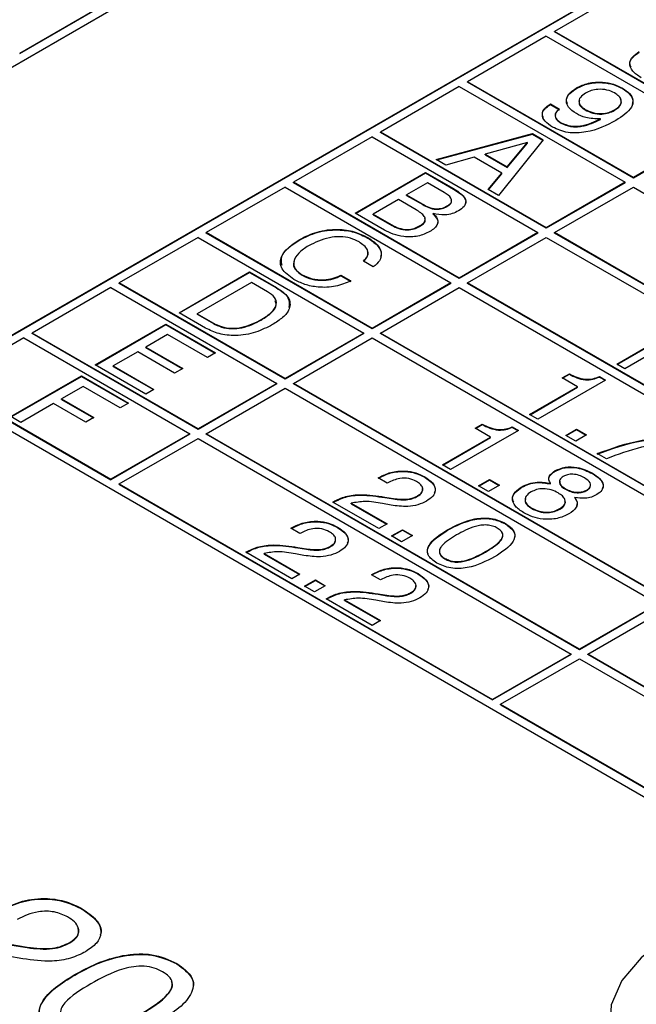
# Model space of a CAD drawing. Header units: millimetres. Extents: x 28 to 178, y 29 to 265.
# Tile 64 of 92: x 94 to 104, y 200 to 217. Entities that reach past the tile are written whole.
import ezdxf

# ---------------------------------------------------------------- set-up
doc = ezdxf.new("R2010")
doc.units = ezdxf.units.MM

msp = doc.modelspace()

# ---------------------------------------------------------------- linework, layer by layer
at = {"color": 7, "linetype": 'Continuous', "lineweight": 30}
for p, q in [((118.195, 225.729), (92.688, 211.004)), ((118.195, 225.72), (92.692, 210.998)), ((104.406, 217.605), (103.063, 216.83)), ((89.486, 213.727), (95.992, 217.483)), ((93.941, 216.462), (95.709, 217.483)), ((93.941, 216.454), (95.709, 217.475)), ((102.921, 216.748), (101.578, 215.972)), ((102.921, 216.748), (105.75, 215.115)), ((105.891, 215.197), (103.063, 216.83)), ((103.063, 216.821), (103.063, 216.83)), ((105.891, 215.189), (103.063, 216.821)), ((101.436, 215.891), (100.093, 215.115)), ((101.436, 215.891), (104.265, 214.258)), ((104.406, 214.34), (101.578, 215.972)), ((101.578, 215.964), (101.578, 215.972)), ((104.406, 214.331), (101.578, 215.964)), ((103.437, 215.859), (103.437, 215.867)), ((104.22, 215.855), (104.22, 215.863)), ((102.993, 215.593), (103.147, 215.504)), ((102.993, 215.585), (102.993, 215.593)), ((102.993, 215.585), (103.147, 215.496)), ((103.585, 215.492), (103.585, 215.5)), ((104.085, 215.485), (104.085, 215.493)), ((103.176, 215.266), (103.176, 215.274)), ((103.847, 215.33), (103.847, 215.338)), ((99.951, 215.034), (98.608, 214.258)), ((99.951, 215.034), (102.78, 213.401)), ((102.921, 213.482), (100.093, 215.115)), ((100.093, 215.107), (100.093, 215.115)), ((102.921, 213.474), (100.093, 215.107)), ((101.046, 214.647), (102.687, 215.087)), ((101.056, 214.641), (102.687, 215.079)), ((102.687, 215.087), (102.866, 214.984)), ((102.687, 215.079), (102.687, 215.087)), ((102.687, 215.079), (102.862, 214.978)), ((105.75, 215.115), (104.406, 214.34)), ((105.75, 215.107), (104.406, 214.331)), ((102.603, 214.935), (101.88, 214.735)), ((102.866, 214.984), (102.109, 214.033)), ((102.252, 214.52), (102.603, 214.935)), ((102.252, 214.511), (102.603, 214.927)), ((102.603, 214.927), (102.603, 214.935)), ((101.691, 214.684), (101.209, 214.552)), ((102.162, 214.412), (101.691, 214.684)), ((101.88, 214.735), (102.252, 214.52)), ((101.88, 214.726), (101.88, 214.735)), ((101.88, 214.726), (102.252, 214.511)), ((101.209, 214.552), (101.046, 214.647)), ((102.252, 214.511), (102.252, 214.52)), ((99.661, 213.731), (100.863, 214.425)), ((99.668, 213.727), (100.863, 214.417)), ((100.863, 214.425), (101.34, 214.15)), ((100.863, 214.417), (100.863, 214.425)), ((100.863, 214.417), (101.34, 214.142)), ((101.933, 214.134), (102.162, 214.412)), ((101.938, 214.132), (102.162, 214.404)), ((102.162, 214.404), (102.162, 214.412)), ((98.608, 214.25), (98.608, 214.258)), ((101.436, 212.625), (98.608, 214.258)), ((101.436, 212.617), (98.608, 214.25)), ((100.894, 214.248), (100.54, 214.043)), ((101.181, 214.082), (100.894, 214.248)), ((104.265, 214.258), (102.921, 213.482)), ((104.265, 214.25), (102.921, 213.474)), ((104.265, 214.25), (104.265, 214.258)), ((104.406, 214.34), (104.406, 214.331)), ((98.467, 214.176), (97.123, 213.401)), ((98.467, 214.176), (101.295, 212.544)), ((100.54, 214.043), (100.814, 213.885)), ((100.54, 214.035), (100.54, 214.043)), ((100.54, 214.035), (100.814, 213.877)), ((101.34, 214.142), (101.34, 214.15)), ((102.109, 214.033), (101.933, 214.134)), ((103.063, 213.401), (104.406, 214.176)), ((104.406, 214.176), (110.77, 210.502)), ((100.401, 213.963), (99.97, 213.714)), ((100.7, 213.79), (100.401, 213.963)), ((100.814, 213.877), (100.814, 213.885)), ((101.23, 213.846), (101.23, 213.854)), ((100.162, 213.443), (99.661, 213.731)), ((99.97, 213.714), (100.286, 213.531)), ((99.97, 213.706), (99.97, 213.714)), ((99.97, 213.706), (100.286, 213.523)), ((100.99, 213.717), (100.99, 213.726)), ((100.286, 213.523), (100.286, 213.531)), ((100.762, 213.505), (100.762, 213.513)), ((99.951, 211.768), (97.123, 213.401)), ((97.123, 213.393), (97.123, 213.401)), ((99.951, 211.76), (97.123, 213.393)), ((102.78, 213.401), (101.436, 212.625)), ((102.78, 213.393), (101.436, 212.617)), ((102.78, 213.393), (102.78, 213.401)), ((102.921, 213.482), (102.921, 213.474)), ((109.427, 209.727), (103.063, 213.401)), ((103.063, 213.393), (103.063, 213.401)), ((109.427, 209.719), (103.063, 213.393)), ((96.982, 213.319), (95.638, 212.544)), ((96.982, 213.319), (99.81, 211.686)), ((98.719, 213.277), (98.719, 213.285)), ((99.877, 213.308), (99.877, 213.316)), ((100.03, 213.19), (100.042, 213.183)), ((101.578, 212.544), (102.921, 213.319)), ((102.921, 213.319), (109.285, 209.645)), ((99.972, 212.816), (99.802, 212.914)), ((96.661, 212.035), (97.863, 212.729)), ((96.668, 212.031), (97.863, 212.721)), ((97.863, 212.729), (98.321, 212.464)), ((97.863, 212.721), (97.863, 212.729)), ((97.863, 212.721), (98.321, 212.456)), ((98.758, 212.672), (98.758, 212.681)), ((99.417, 212.674), (99.587, 212.576)), ((99.417, 212.666), (99.417, 212.674)), ((95.638, 212.535), (95.638, 212.544)), ((98.467, 210.911), (95.638, 212.544)), ((98.467, 210.903), (95.638, 212.535)), ((97.894, 212.551), (96.969, 212.017)), ((98.168, 212.392), (97.894, 212.551)), ((99.417, 212.666), (99.587, 212.568)), ((101.295, 212.544), (99.951, 211.768)), ((101.295, 212.535), (99.951, 211.76)), ((101.295, 212.535), (101.295, 212.544)), ((101.436, 212.625), (101.436, 212.617)), ((107.942, 208.87), (101.578, 212.544)), ((101.578, 212.535), (101.578, 212.544)), ((107.942, 208.862), (101.578, 212.535)), ((95.497, 212.462), (94.153, 211.686)), ((95.497, 212.462), (98.325, 210.829)), ((98.321, 212.456), (98.321, 212.464)), ((100.093, 211.686), (101.436, 212.462)), ((101.436, 212.462), (107.8, 208.788)), ((97.112, 211.774), (96.661, 212.035)), ((96.969, 212.017), (97.244, 211.858)), ((96.969, 212.009), (96.969, 212.017)), ((96.969, 212.009), (97.244, 211.85)), ((95.23, 211.146), (96.432, 211.84)), ((95.237, 211.142), (96.432, 211.832)), ((96.432, 211.84), (97.281, 211.35)), ((96.432, 211.832), (96.432, 211.84)), ((96.432, 211.832), (97.274, 211.346)), ((97.244, 211.85), (97.244, 211.858)), ((98.068, 211.914), (98.068, 211.922)), ((96.982, 210.053), (94.153, 211.686)), ((94.153, 211.678), (94.153, 211.686)), ((96.982, 210.045), (94.153, 211.678)), ((96.463, 211.662), (96.093, 211.449)), ((97.143, 211.27), (96.463, 211.662)), ((99.81, 211.686), (98.467, 210.911)), ((99.81, 211.678), (98.467, 210.903)), ((99.81, 211.678), (99.81, 211.686)), ((99.951, 211.768), (99.951, 211.76)), ((100.093, 211.678), (100.093, 211.686)), ((106.457, 208.012), (100.093, 211.686)), ((106.457, 208.004), (100.093, 211.678)), ((105.416, 211.744), (104.26, 211.077)), ((94.012, 211.605), (92.753, 210.878)), ((94.012, 211.605), (96.84, 209.972)), ((98.608, 210.829), (99.951, 211.605)), ((99.951, 211.605), (106.315, 207.931)), ((104.122, 211.157), (104.938, 211.628)), ((104.129, 211.153), (104.938, 211.62)), ((95.954, 211.369), (95.538, 211.129)), ((96.582, 211.006), (95.954, 211.369)), ((96.093, 211.449), (96.721, 211.086)), ((96.093, 211.441), (96.093, 211.449)), ((96.093, 211.441), (96.714, 211.082)), ((97.281, 211.35), (97.143, 211.27)), ((96.093, 210.648), (95.23, 211.146)), ((95.538, 211.129), (96.231, 210.728)), ((95.538, 211.12), (95.538, 211.129)), ((95.538, 211.12), (96.224, 210.724)), ((96.721, 211.086), (96.582, 211.006)), ((103.191, 210.922), (103.315, 210.993)), ((103.315, 210.985), (103.315, 210.993)), ((104.26, 211.077), (104.122, 211.157)), ((93.791, 210.263), (94.993, 210.956)), ((93.798, 210.258), (94.993, 210.948)), ((94.993, 210.956), (95.794, 210.494)), ((94.993, 210.948), (94.993, 210.956)), ((94.993, 210.948), (95.787, 210.49)), ((98.325, 210.829), (96.982, 210.053)), ((98.325, 210.821), (98.325, 210.829)), ((98.467, 210.911), (98.467, 210.903)), ((98.608, 210.821), (98.608, 210.829)), ((104.972, 207.155), (98.608, 210.829)), ((103.931, 210.887), (102.775, 210.219)), ((103.453, 210.771), (103.191, 210.922)), ((103.199, 210.918), (103.315, 210.985)), ((103.827, 210.947), (103.931, 210.887)), ((103.827, 210.938), (103.827, 210.947)), ((103.827, 210.938), (103.924, 210.883)), ((92.803, 210.751), (95.497, 209.196)), ((92.806, 210.741), (95.497, 209.188)), ((95.024, 210.779), (94.654, 210.565)), ((95.656, 210.414), (95.024, 210.779)), ((96.231, 210.728), (96.093, 210.648)), ((98.325, 210.821), (96.982, 210.045)), ((97.123, 209.972), (98.467, 210.747)), ((98.467, 210.747), (104.83, 207.074)), ((104.972, 207.147), (98.608, 210.821)), ((102.637, 210.299), (103.453, 210.771)), ((102.644, 210.295), (103.453, 210.763)), ((103.453, 210.763), (103.453, 210.771)), ((92.85, 210.561), (107.542, 202.079)), ((94.654, 210.565), (95.206, 210.247)), ((94.654, 210.557), (94.654, 210.565)), ((94.654, 210.557), (95.199, 210.242)), ((95.794, 210.494), (95.656, 210.414)), ((94.515, 210.485), (93.961, 210.165)), ((95.067, 210.166), (94.515, 210.485)), ((93.961, 210.165), (93.791, 210.263)), ((95.206, 210.247), (95.067, 210.166)), ((102.775, 210.219), (102.637, 210.299)), ((96.982, 210.053), (96.982, 210.045)), ((102.446, 210.029), (101.29, 209.362)), ((101.707, 210.065), (101.83, 210.136)), ((101.969, 209.914), (101.707, 210.065)), ((101.714, 210.061), (101.83, 210.128)), ((101.83, 210.128), (101.83, 210.136)), ((102.342, 210.089), (102.446, 210.029)), ((102.342, 210.081), (102.342, 210.089)), ((102.342, 210.081), (102.439, 210.025)), ((103.253, 209.944), (103.438, 210.05)), ((103.26, 209.939), (103.438, 210.042)), ((103.438, 210.05), (103.608, 209.952)), ((103.438, 210.042), (103.438, 210.05)), ((103.438, 210.042), (103.6, 209.948)), ((96.84, 209.972), (95.497, 209.196)), ((96.84, 209.964), (95.497, 209.188)), ((95.638, 209.115), (96.982, 209.89)), ((96.84, 209.964), (96.84, 209.972)), ((96.982, 209.89), (103.346, 206.216)), ((97.123, 209.964), (97.123, 209.972)), ((103.487, 206.298), (97.123, 209.972)), ((103.487, 206.29), (97.123, 209.964)), ((101.152, 209.442), (101.969, 209.914)), ((101.159, 209.438), (101.969, 209.906)), ((101.969, 209.906), (101.969, 209.914)), ((103.423, 209.846), (103.253, 209.944)), ((103.608, 209.952), (103.423, 209.846)), ((103.947, 209.543), (103.792, 209.632)), ((101.29, 209.362), (101.152, 209.442)), ((103.075, 209.334), (103.075, 209.342)), ((95.497, 209.188), (95.497, 209.196)), ((100.052, 209.217), (100.072, 209.228)), ((100.206, 209.128), (100.052, 209.217)), ((100.059, 209.213), (100.072, 209.22)), ((100.072, 209.22), (100.072, 209.228)), ((100.848, 209.229), (100.848, 209.237)), ((101.768, 209.086), (101.953, 209.193)), ((101.775, 209.082), (101.953, 209.185)), ((101.953, 209.193), (102.123, 209.095)), ((101.953, 209.185), (101.953, 209.193)), ((101.953, 209.185), (102.116, 209.091)), ((103.709, 209.292), (103.709, 209.301)), ((95.638, 209.106), (95.638, 209.115)), ((95.638, 209.115), (102.002, 205.441)), ((95.638, 209.106), (102.002, 205.433)), ((100.22, 209.135), (100.206, 209.128)), ((101.938, 208.988), (101.768, 209.086)), ((102.123, 209.095), (101.938, 208.988)), ((102.506, 209.059), (102.506, 209.068)), ((102.996, 209.116), (102.996, 209.124)), ((103.248, 209.025), (103.248, 209.033)), ((103.612, 209.004), (103.612, 209.012)), ((99.282, 208.807), (99.291, 208.813)), ((100.067, 208.354), (99.282, 208.807)), ((99.291, 208.805), (99.291, 208.813)), ((100.167, 208.891), (100.316, 208.867)), ((100.167, 208.883), (100.167, 208.891)), ((100.167, 208.883), (100.316, 208.859)), ((100.316, 208.859), (100.316, 208.867)), ((100.728, 208.905), (100.728, 208.913)), ((103.407, 208.878), (103.407, 208.886)), ((99.289, 208.803), (99.291, 208.805)), ((99.595, 208.787), (100.206, 208.434)), ((99.595, 208.779), (99.595, 208.787)), ((99.595, 208.779), (100.199, 208.43)), ((100.274, 208.754), (100.128, 208.781)), ((102.676, 208.696), (102.676, 208.704)), ((103.155, 208.687), (103.155, 208.695)), ((98.567, 208.359), (98.587, 208.371)), ((98.721, 208.27), (98.567, 208.359)), ((98.574, 208.355), (98.587, 208.363)), ((98.587, 208.363), (98.587, 208.371)), ((99.363, 208.372), (99.363, 208.38)), ((100.206, 208.434), (100.067, 208.354)), ((100.283, 208.229), (100.468, 208.336)), ((100.29, 208.225), (100.468, 208.328)), ((100.468, 208.336), (100.638, 208.238)), ((100.468, 208.328), (100.468, 208.336)), ((100.468, 208.328), (100.631, 208.234)), ((101.238, 208.327), (101.238, 208.335)), ((102.224, 208.435), (102.224, 208.443)), ((98.735, 208.278), (98.721, 208.27)), ((100.453, 208.131), (100.283, 208.229)), ((100.638, 208.238), (100.453, 208.131)), ((98.682, 208.034), (98.832, 208.01)), ((98.682, 208.026), (98.682, 208.034)), ((98.682, 208.026), (98.832, 208.002)), ((98.832, 208.002), (98.832, 208.01)), ((99.243, 208.047), (99.243, 208.056)), ((97.797, 207.95), (97.806, 207.956)), ((98.583, 207.496), (97.797, 207.95)), ((97.804, 207.946), (97.806, 207.947)), ((97.806, 207.947), (97.806, 207.956)), ((98.11, 207.93), (98.721, 207.577)), ((98.11, 207.921), (98.11, 207.93)), ((98.11, 207.921), (98.714, 207.572)), ((98.789, 207.897), (98.643, 207.924)), ((101.193, 207.838), (101.193, 207.847)), ((101.885, 207.953), (101.885, 207.962)), ((98.721, 207.577), (98.583, 207.496)), ((98.798, 207.372), (98.983, 207.479)), ((98.805, 207.368), (98.983, 207.47)), ((98.983, 207.479), (99.153, 207.381)), ((98.983, 207.47), (98.983, 207.479)), ((98.983, 207.47), (99.146, 207.377)), ((99.939, 207.568), (99.959, 207.579)), ((100.093, 207.479), (99.939, 207.568)), ((99.946, 207.564), (99.959, 207.571)), ((99.959, 207.571), (99.959, 207.579)), ((100.106, 207.486), (100.093, 207.479)), ((100.735, 207.58), (100.735, 207.588)), ((98.968, 207.274), (98.798, 207.372)), ((99.153, 207.381), (98.968, 207.274)), ((99.168, 207.158), (99.178, 207.164)), ((99.954, 206.705), (99.168, 207.158)), ((99.175, 207.154), (99.178, 207.156)), ((99.178, 207.156), (99.178, 207.164)), ((99.481, 207.138), (100.093, 206.785)), ((99.481, 207.13), (99.481, 207.138)), ((99.481, 207.13), (100.086, 206.781)), ((100.161, 207.105), (100.015, 207.132)), ((100.053, 207.242), (100.203, 207.218)), ((100.053, 207.234), (100.053, 207.242)), ((100.053, 207.234), (100.203, 207.21)), ((100.203, 207.21), (100.203, 207.218)), ((100.614, 207.256), (100.614, 207.264)), ((104.83, 207.074), (103.487, 206.298)), ((104.83, 207.065), (103.487, 206.29)), ((103.628, 206.216), (104.972, 206.992)), ((100.093, 206.785), (99.954, 206.705)), ((103.487, 206.298), (103.487, 206.29)), ((103.346, 206.216), (102.002, 205.441)), ((103.346, 206.208), (102.002, 205.433)), ((102.143, 205.359), (103.487, 206.135)), ((103.346, 206.208), (103.346, 206.216)), ((103.487, 206.135), (109.851, 202.461)), ((103.628, 206.208), (103.628, 206.216)), ((109.992, 202.543), (103.628, 206.216)), ((109.992, 202.534), (103.628, 206.208)), ((102.002, 205.433), (102.002, 205.441)), ((102.143, 205.359), (107.854, 202.062)), ((102.143, 205.351), (102.143, 205.359)), ((102.143, 205.351), (107.838, 202.064)), ((95.009, 201.865), (95.009, 201.873)), ((93.806, 201.262), (94.07, 201.219)), ((94.796, 201.292), (94.796, 201.3)), ((93.806, 201.254), (94.07, 201.211)), ((94.07, 201.211), (94.07, 201.219)), ((93.995, 201.02), (93.739, 201.067)), ((96.62, 200.934), (96.62, 200.942)), ((94.88, 200.743), (94.88, 200.751))]:
    msp.add_line(p, q, dxfattribs=at)
at = {"color": 7, "linetype": 'Continuous', "lineweight": 30, "flags": 128}
msp.add_lwpolyline([(104.75, 201.207), (104.54, 201.037), (104.208, 200.652), (104.028, 200.234), (104.008, 199.803), (104.149, 199.38), (104.444, 198.985), (104.879, 198.635), (105.434, 198.347), (106.083, 198.135), (106.797, 198.009), (107.54, 197.974), (108.279, 198.032), (108.98, 198.181), (109.608, 198.413), (110.136, 198.717), (110.538, 199.08), (110.795, 199.484), (110.896, 199.911), (110.835, 200.34), (110.616, 200.752), (110.249, 201.127), (110.144, 201.207)], dxfattribs=at)
at = {"color": 7, "linetype": 'Continuous', "lineweight": 30}
for points, knots in [([(104.367, 216.226), (104.358, 216.245), (104.332, 216.299), (104.385, 216.393), (104.467, 216.449), (104.507, 216.476)], [0, 0, 0, 0, 0.205756, 0.602322, 1, 1, 1, 1]), ([(104.539, 216.041), (104.485, 216.077), (104.379, 216.148), (104.33, 216.281), (104.382, 216.401), (104.466, 216.457), (104.507, 216.485)], [0, 0, 0, 0, 0.280487, 0.559575, 0.77948, 1, 1, 1, 1]), ([(103.434, 215.428), (103.382, 215.463), (103.279, 215.535), (103.251, 215.669), (103.313, 215.784), (103.396, 215.839), (103.437, 215.867)], [0, 0, 0, 0, 0.2799507, 0.5591242, 0.7793097, 1, 1, 1, 1]), ([(103.285, 215.594), (103.276, 215.619), (103.253, 215.68), (103.315, 215.777), (103.397, 215.831), (103.437, 215.859)], [0, 0, 0, 0, 0.257985, 0.628568, 1, 1, 1, 1]), ([(103.437, 215.867), (103.501, 215.898), (103.629, 215.959), (103.868, 215.975), (104.073, 215.937), (104.171, 215.888), (104.22, 215.863)], [0, 0, 0, 0, 0.2799492, 0.5590673, 0.7792413, 1, 1, 1, 1]), ([(103.437, 215.859), (103.501, 215.889), (103.629, 215.951), (103.868, 215.966), (104.073, 215.929), (104.171, 215.88), (104.22, 215.855)], [0, 0, 0, 0, 0.2799492, 0.5590673, 0.7792413, 1, 1, 1, 1]), ([(104.22, 215.863), (104.265, 215.834), (104.355, 215.774), (104.413, 215.657), (104.369, 215.484), (104.216, 215.382), (104.108, 215.311)], [0, 0, 0, 0, 0.187322, 0.374061, 0.561042, 1, 1, 1, 1]), ([(103.59, 215.777), (103.557, 215.755), (103.491, 215.71), (103.469, 215.626), (103.507, 215.552), (103.559, 215.518), (103.585, 215.5)], [0, 0, 0, 0, 0.280273, 0.559274, 0.779298, 1, 1, 1, 1]), ([(104.085, 215.781), (104.045, 215.8), (103.964, 215.839), (103.812, 215.849), (103.683, 215.824), (103.621, 215.793), (103.59, 215.777)], [0, 0, 0, 0, 0.2799852, 0.5589698, 0.7792358, 1, 1, 1, 1]), ([(104.085, 215.493), (104.12, 215.516), (104.188, 215.563), (104.21, 215.651), (104.168, 215.727), (104.113, 215.763), (104.085, 215.781)], [0, 0, 0, 0, 0.280163, 0.55909, 0.779278, 1, 1, 1, 1]), ([(104.22, 215.855), (104.264, 215.825), (104.353, 215.766), (104.411, 215.666), (104.391, 215.606), (104.384, 215.585)], [0, 0, 0, 0, 0.393251, 0.785277, 1, 1, 1, 1]), ([(102.874, 215.36), (102.866, 215.377), (102.841, 215.425), (102.885, 215.51), (102.957, 215.56), (102.993, 215.585)], [0, 0, 0, 0, 0.211344, 0.605176, 1, 1, 1, 1]), ([(103.029, 215.198), (102.982, 215.23), (102.886, 215.293), (102.839, 215.41), (102.882, 215.518), (102.956, 215.568), (102.993, 215.593)], [0, 0, 0, 0, 0.280575, 0.559701, 0.779574, 1, 1, 1, 1]), ([(103.49, 215.65), (103.485, 215.638), (103.471, 215.603), (103.508, 215.544), (103.56, 215.509), (103.585, 215.492)], [0, 0, 0, 0, 0.220828, 0.609815, 1, 1, 1, 1]), ([(104.085, 215.485), (104.119, 215.508), (104.186, 215.554), (104.213, 215.629), (104.189, 215.666), (104.184, 215.674)], [0, 0, 0, 0, 0.435703, 0.869484, 1, 1, 1, 1]), ([(103.147, 215.504), (103.121, 215.484), (103.069, 215.446), (103.067, 215.374), (103.109, 215.316), (103.154, 215.288), (103.176, 215.274)], [0, 0, 0, 0, 0.279748, 0.558512, 0.778954, 1, 1, 1, 1]), ([(103.08, 215.412), (103.076, 215.395), (103.068, 215.359), (103.111, 215.308), (103.154, 215.28), (103.176, 215.266)], [0, 0, 0, 0, 0.301342, 0.650193, 1, 1, 1, 1]), ([(103.847, 215.338), (103.759, 215.34), (103.603, 215.343), (103.485, 215.402), (103.434, 215.428)], [0, 0, 0, 0, 0.55828, 1, 1, 1, 1]), ([(103.585, 215.5), (103.626, 215.48), (103.706, 215.44), (103.857, 215.423), (103.991, 215.445), (104.054, 215.477), (104.085, 215.493)], [0, 0, 0, 0, 0.280471, 0.559327, 0.779291, 1, 1, 1, 1]), ([(103.585, 215.492), (103.626, 215.472), (103.706, 215.432), (103.857, 215.415), (103.991, 215.437), (104.054, 215.469), (104.085, 215.485)], [0, 0, 0, 0, 0.280471, 0.559327, 0.779291, 1, 1, 1, 1]), ([(104.108, 215.311), (103.95, 215.23), (103.752, 215.129), (103.446, 215.096), (103.237, 215.105), (103.112, 215.161), (103.029, 215.198)], [0, 0, 0, 0, 0.499342, 0.625179, 0.750853, 1, 1, 1, 1]), ([(103.176, 215.274), (103.227, 215.251), (103.303, 215.216), (103.432, 215.21), (103.62, 215.231), (103.746, 215.291), (103.847, 215.338)], [0, 0, 0, 0, 0.248866, 0.374361, 0.500012, 1, 1, 1, 1]), ([(103.176, 215.266), (103.227, 215.242), (103.303, 215.208), (103.432, 215.202), (103.62, 215.223), (103.746, 215.282), (103.847, 215.33)], [0, 0, 0, 0, 0.248866, 0.374361, 0.500012, 1, 1, 1, 1]), ([(101.23, 213.854), (101.249, 213.866), (101.287, 213.891), (101.314, 213.939), (101.292, 214.012), (101.227, 214.053), (101.181, 214.082)], [0, 0, 0, 0, 0.18733, 0.373901, 0.560498, 1, 1, 1, 1]), ([(101.34, 214.15), (101.388, 214.12), (101.484, 214.06), (101.564, 213.952), (101.534, 213.843), (101.46, 213.795), (101.424, 213.77)], [0, 0, 0, 0, 0.281298, 0.560638, 0.779708, 1, 1, 1, 1]), ([(101.34, 214.142), (101.387, 214.112), (101.481, 214.053), (101.565, 213.953), (101.538, 213.893), (101.53, 213.872)], [0, 0, 0, 0, 0.39976, 0.796739, 1, 1, 1, 1]), ([(100.814, 213.885), (100.846, 213.867), (100.912, 213.832), (101.03, 213.801), (101.15, 213.813), (101.203, 213.84), (101.23, 213.854)], [0, 0, 0, 0, 0.281364, 0.560558, 0.779459, 1, 1, 1, 1]), ([(100.814, 213.877), (100.846, 213.859), (100.912, 213.824), (101.03, 213.792), (101.15, 213.805), (101.203, 213.832), (101.23, 213.846)], [0, 0, 0, 0, 0.281364, 0.560558, 0.779459, 1, 1, 1, 1]), ([(101.23, 213.846), (101.249, 213.858), (101.286, 213.883), (101.313, 213.924), (101.303, 213.949), (101.3, 213.958)], [0, 0, 0, 0, 0.393841, 0.786087, 1, 1, 1, 1]), ([(100.762, 213.513), (100.786, 213.528), (100.832, 213.558), (100.865, 213.617), (100.837, 213.705), (100.756, 213.755), (100.7, 213.79)], [0, 0, 0, 0, 0.187325, 0.373829, 0.560333, 1, 1, 1, 1]), ([(100.99, 213.726), (101.018, 213.698), (101.073, 213.642), (101.074, 213.55), (101.022, 213.473), (100.964, 213.436), (100.935, 213.417)], [0, 0, 0, 0, 0.2799758, 0.5592271, 0.77945, 1, 1, 1, 1]), ([(101.424, 213.77), (101.39, 213.753), (101.324, 213.72), (101.167, 213.693), (101.057, 213.713), (100.99, 213.726)], [0, 0, 0, 0, 0.281021, 0.561455, 1, 1, 1, 1]), ([(100.99, 213.717), (101.016, 213.69), (101.069, 213.635), (101.082, 213.565), (101.061, 213.535), (101.06, 213.534)], [0, 0, 0, 0, 0.492145, 0.983016, 1, 1, 1, 1]), ([(100.286, 213.531), (100.324, 213.511), (100.399, 213.472), (100.541, 213.447), (100.672, 213.467), (100.732, 213.498), (100.762, 213.513)], [0, 0, 0, 0, 0.28099, 0.55981, 0.77937, 1, 1, 1, 1]), ([(100.286, 213.523), (100.324, 213.503), (100.399, 213.464), (100.541, 213.439), (100.672, 213.459), (100.732, 213.489), (100.762, 213.505)], [0, 0, 0, 0, 0.28099, 0.55981, 0.77937, 1, 1, 1, 1]), ([(100.762, 213.505), (100.785, 213.52), (100.831, 213.549), (100.864, 213.6), (100.852, 213.63), (100.848, 213.64)], [0, 0, 0, 0, 0.395806, 0.789877, 1, 1, 1, 1]), ([(98.719, 213.285), (98.812, 213.332), (98.997, 213.425), (99.343, 213.47), (99.658, 213.425), (99.804, 213.352), (99.877, 213.316)], [0, 0, 0, 0, 0.280547, 0.559656, 0.779523, 1, 1, 1, 1]), ([(98.719, 213.277), (98.812, 213.324), (98.997, 213.417), (99.343, 213.461), (99.658, 213.417), (99.804, 213.344), (99.877, 213.308)], [0, 0, 0, 0, 0.280547, 0.559656, 0.779523, 1, 1, 1, 1]), ([(100.935, 213.417), (100.871, 213.387), (100.743, 213.326), (100.502, 213.322), (100.305, 213.368), (100.209, 213.418), (100.162, 213.443)], [0, 0, 0, 0, 0.279619, 0.558423, 0.778917, 1, 1, 1, 1]), ([(98.617, 212.602), (98.537, 212.659), (98.377, 212.774), (98.379, 213.052), (98.59, 213.197), (98.719, 213.285)], [0, 0, 0, 0, 0.280511, 0.560192, 1, 1, 1, 1]), ([(98.415, 212.842), (98.406, 212.893), (98.378, 213.058), (98.579, 213.187), (98.719, 213.277)], [0, 0, 0, 0, 0.306003, 1, 1, 1, 1]), ([(98.868, 213.176), (98.808, 213.137), (98.686, 213.058), (98.603, 212.917), (98.622, 212.778), (98.713, 212.713), (98.758, 212.681)], [0, 0, 0, 0, 0.280957, 0.560703, 0.780277, 1, 1, 1, 1]), ([(99.728, 213.242), (99.681, 213.265), (99.588, 213.312), (99.404, 213.337), (99.137, 213.311), (98.979, 213.231), (98.868, 213.176)], [0, 0, 0, 0, 0.187156, 0.373835, 0.560842, 1, 1, 1, 1]), ([(99.802, 212.914), (99.831, 212.944), (99.889, 213.003), (99.884, 213.131), (99.787, 213.2), (99.728, 213.242)], [0, 0, 0, 0, 0.280964, 0.561079, 1, 1, 1, 1]), ([(99.877, 213.316), (99.937, 213.277), (100.055, 213.198), (100.123, 213.054), (100.091, 212.918), (100.012, 212.85), (99.972, 212.816)], [0, 0, 0, 0, 0.280436, 0.559853, 0.779749, 1, 1, 1, 1]), ([(99.877, 213.308), (99.936, 213.269), (100.052, 213.19), (100.124, 213.066), (100.099, 212.996), (100.093, 212.976)], [0, 0, 0, 0, 0.421015, 0.8405, 1, 1, 1, 1]), ([(99.802, 212.906), (99.833, 212.936), (99.891, 212.993), (99.878, 213.058), (99.871, 213.089)], [0, 0, 0, 0, 0.528408, 1, 1, 1, 1]), ([(98.626, 212.91), (98.623, 212.906), (98.596, 212.862), (98.627, 212.769), (98.715, 212.705), (98.758, 212.672)], [0, 0, 0, 0, 0.057841, 0.528762, 1, 1, 1, 1]), ([(98.758, 212.681), (98.812, 212.655), (98.918, 212.604), (99.116, 212.589), (99.29, 212.615), (99.375, 212.655), (99.417, 212.674)], [0, 0, 0, 0, 0.279977, 0.559263, 0.779383, 1, 1, 1, 1]), ([(98.758, 212.672), (98.812, 212.647), (98.918, 212.595), (99.116, 212.58), (99.29, 212.607), (99.375, 212.646), (99.417, 212.666)], [0, 0, 0, 0, 0.279977, 0.559263, 0.779383, 1, 1, 1, 1]), ([(99.587, 212.576), (99.505, 212.541), (99.341, 212.47), (99.046, 212.46), (98.796, 212.511), (98.677, 212.572), (98.617, 212.602)], [0, 0, 0, 0, 0.279832, 0.558925, 0.779228, 1, 1, 1, 1]), ([(98.068, 211.922), (98.127, 211.959), (98.244, 212.033), (98.336, 212.168), (98.303, 212.301), (98.213, 212.362), (98.168, 212.392)], [0, 0, 0, 0, 0.281176, 0.560587, 0.779791, 1, 1, 1, 1]), ([(98.321, 212.464), (98.398, 212.412), (98.551, 212.308), (98.566, 212.108), (98.436, 211.949), (98.312, 211.871), (98.25, 211.831)], [0, 0, 0, 0, 0.280047, 0.558116, 0.778719, 1, 1, 1, 1]), ([(98.321, 212.456), (98.402, 212.404), (98.549, 212.308), (98.538, 212.182), (98.533, 212.125)], [0, 0, 0, 0, 0.549, 1, 1, 1, 1]), ([(98.068, 211.914), (98.126, 211.951), (98.241, 212.025), (98.336, 212.145), (98.308, 212.216), (98.299, 212.238)], [0, 0, 0, 0, 0.409815, 0.817057, 1, 1, 1, 1]), ([(98.25, 211.831), (98.16, 211.785), (97.98, 211.691), (97.647, 211.631), (97.33, 211.666), (97.185, 211.738), (97.112, 211.774)], [0, 0, 0, 0, 0.280936, 0.560149, 0.779664, 1, 1, 1, 1]), ([(97.244, 211.858), (97.288, 211.836), (97.377, 211.791), (97.554, 211.763), (97.813, 211.79), (97.963, 211.868), (98.068, 211.922)], [0, 0, 0, 0, 0.187232, 0.373774, 0.560604, 1, 1, 1, 1]), ([(97.244, 211.85), (97.288, 211.828), (97.377, 211.783), (97.554, 211.755), (97.813, 211.782), (97.963, 211.86), (98.068, 211.914)], [0, 0, 0, 0, 0.187232, 0.373774, 0.560604, 1, 1, 1, 1]), ([(103.315, 210.993), (103.355, 210.972), (103.435, 210.93), (103.578, 210.894), (103.722, 210.904), (103.792, 210.932), (103.827, 210.947)], [0, 0, 0, 0, 0.2810569, 0.5603187, 0.7796487, 1, 1, 1, 1]), ([(103.315, 210.985), (103.355, 210.964), (103.435, 210.922), (103.578, 210.886), (103.722, 210.896), (103.792, 210.924), (103.827, 210.938)], [0, 0, 0, 0, 0.2810569, 0.5603187, 0.7796487, 1, 1, 1, 1]), ([(101.83, 210.136), (101.87, 210.115), (101.95, 210.073), (102.093, 210.037), (102.237, 210.047), (102.307, 210.075), (102.342, 210.089)], [0, 0, 0, 0, 0.2810569, 0.5603187, 0.7796487, 1, 1, 1, 1]), ([(101.83, 210.128), (101.87, 210.107), (101.95, 210.065), (102.093, 210.028), (102.237, 210.039), (102.307, 210.067), (102.342, 210.081)], [0, 0, 0, 0, 0.2810569, 0.5603187, 0.7796487, 1, 1, 1, 1]), ([(103.792, 209.632), (104.04, 209.723), (104.483, 209.884), (105.002, 209.911), (105.231, 209.923)], [0, 0, 0, 0, 0.559314, 1, 1, 1, 1]), ([(103.792, 209.624), (104.04, 209.714), (104.483, 209.876), (105.002, 209.903), (105.231, 209.915)], [0, 0, 0, 0, 0.559314, 1, 1, 1, 1]), ([(105.409, 209.836), (105.113, 209.818), (104.583, 209.787), (104.141, 209.618), (103.947, 209.543)], [0, 0, 0, 0, 0.559552, 1, 1, 1, 1]), ([(100.072, 209.228), (100.135, 209.259), (100.259, 209.322), (100.495, 209.346), (100.702, 209.311), (100.799, 209.262), (100.848, 209.237)], [0, 0, 0, 0, 0.280451, 0.559365, 0.779308, 1, 1, 1, 1]), ([(100.072, 209.22), (100.135, 209.251), (100.259, 209.314), (100.495, 209.338), (100.702, 209.303), (100.799, 209.254), (100.848, 209.229)], [0, 0, 0, 0, 0.280451, 0.559365, 0.779308, 1, 1, 1, 1]), ([(102.968, 209.179), (102.968, 209.18), (102.959, 209.201), (102.976, 209.262), (103.037, 209.307), (103.075, 209.334)], [0, 0, 0, 0, 0.006195, 0.39367, 1, 1, 1, 1]), ([(102.996, 209.124), (102.984, 209.145), (102.96, 209.187), (102.972, 209.27), (103.036, 209.315), (103.075, 209.342)], [0, 0, 0, 0, 0.281034, 0.561352, 1, 1, 1, 1]), ([(103.075, 209.342), (103.129, 209.366), (103.238, 209.413), (103.493, 209.403), (103.627, 209.339), (103.709, 209.301)], [0, 0, 0, 0, 0.2796406, 0.5599634, 1, 1, 1, 1]), ([(103.075, 209.334), (103.129, 209.358), (103.238, 209.405), (103.493, 209.395), (103.627, 209.331), (103.709, 209.292)], [0, 0, 0, 0, 0.2796406, 0.5599634, 1, 1, 1, 1]), ([(100.706, 209.16), (100.665, 209.178), (100.584, 209.216), (100.386, 209.216), (100.283, 209.166), (100.22, 209.135)], [0, 0, 0, 0, 0.280565, 0.560264, 1, 1, 1, 1]), ([(100.728, 208.913), (100.757, 208.933), (100.814, 208.974), (100.82, 209.051), (100.777, 209.114), (100.73, 209.144), (100.706, 209.16)], [0, 0, 0, 0, 0.27961, 0.55855, 0.779047, 1, 1, 1, 1]), ([(100.848, 209.237), (100.898, 209.204), (100.997, 209.138), (101.041, 209.014), (100.997, 208.902), (100.919, 208.849), (100.881, 208.823)], [0, 0, 0, 0, 0.2804413, 0.5596797, 0.7795923, 1, 1, 1, 1]), ([(100.848, 209.229), (100.897, 209.196), (100.993, 209.13), (101.044, 209.027), (101.017, 208.973), (101.011, 208.962)], [0, 0, 0, 0, 0.43931, 0.876736, 1, 1, 1, 1]), ([(102.506, 209.068), (102.544, 209.087), (102.619, 209.124), (102.794, 209.159), (102.919, 209.137), (102.996, 209.124)], [0, 0, 0, 0, 0.28129, 0.561759, 1, 1, 1, 1]), ([(103.212, 209.244), (103.188, 209.226), (103.14, 209.19), (103.146, 209.105), (103.209, 209.06), (103.248, 209.033)], [0, 0, 0, 0, 0.280022, 0.560303, 1, 1, 1, 1]), ([(103.153, 209.165), (103.151, 209.148), (103.144, 209.094), (103.206, 209.053), (103.248, 209.025)], [0, 0, 0, 0, 0.336557, 1, 1, 1, 1]), ([(103.571, 209.22), (103.543, 209.235), (103.486, 209.264), (103.383, 209.285), (103.281, 209.277), (103.235, 209.255), (103.212, 209.244)], [0, 0, 0, 0, 0.281046, 0.560496, 0.779909, 1, 1, 1, 1]), ([(103.612, 209.012), (103.629, 209.023), (103.663, 209.046), (103.682, 209.09), (103.668, 209.155), (103.611, 209.193), (103.571, 209.22)], [0, 0, 0, 0, 0.187233, 0.374016, 0.561158, 1, 1, 1, 1]), ([(103.709, 209.301), (103.753, 209.271), (103.843, 209.213), (103.901, 209.108), (103.884, 209.005), (103.817, 208.957), (103.784, 208.933)], [0, 0, 0, 0, 0.280878, 0.560629, 0.780313, 1, 1, 1, 1]), ([(103.709, 209.292), (103.753, 209.263), (103.841, 209.205), (103.903, 209.107), (103.883, 209.048), (103.875, 209.026)], [0, 0, 0, 0, 0.391507, 0.781443, 1, 1, 1, 1]), ([(100.728, 208.905), (100.758, 208.925), (100.814, 208.963), (100.81, 209.013), (100.809, 209.037)], [0, 0, 0, 0, 0.535195, 1, 1, 1, 1]), ([(102.366, 208.809), (102.357, 208.828), (102.331, 208.882), (102.384, 208.976), (102.465, 209.032), (102.506, 209.059)], [0, 0, 0, 0, 0.205749, 0.602321, 1, 1, 1, 1]), ([(102.538, 208.624), (102.484, 208.66), (102.377, 208.731), (102.329, 208.864), (102.381, 208.984), (102.464, 209.04), (102.506, 209.068)], [0, 0, 0, 0, 0.2804831, 0.5595718, 0.7794791, 1, 1, 1, 1]), ([(102.506, 209.059), (102.544, 209.078), (102.619, 209.116), (102.794, 209.151), (102.919, 209.129), (102.996, 209.116)], [0, 0, 0, 0, 0.28129, 0.561759, 1, 1, 1, 1]), ([(102.662, 208.98), (102.629, 208.957), (102.564, 208.912), (102.551, 208.827), (102.597, 208.756), (102.65, 208.721), (102.676, 208.704)], [0, 0, 0, 0, 0.279996, 0.558695, 0.778998, 1, 1, 1, 1]), ([(103.123, 208.962), (103.087, 208.981), (103.013, 209.019), (102.877, 209.04), (102.75, 209.023), (102.691, 208.994), (102.662, 208.98)], [0, 0, 0, 0, 0.28077, 0.559835, 0.779576, 1, 1, 1, 1]), ([(103.248, 209.033), (103.277, 209.018), (103.335, 208.989), (103.44, 208.971), (103.542, 208.978), (103.589, 209.001), (103.612, 209.012)], [0, 0, 0, 0, 0.280798, 0.560311, 0.779948, 1, 1, 1, 1]), ([(103.248, 209.025), (103.277, 209.01), (103.335, 208.981), (103.44, 208.963), (103.542, 208.97), (103.589, 208.993), (103.612, 209.004)], [0, 0, 0, 0, 0.280798, 0.560311, 0.779948, 1, 1, 1, 1]), ([(103.612, 209.004), (103.629, 209.015), (103.662, 209.038), (103.682, 209.075), (103.675, 209.097), (103.673, 209.105)], [0, 0, 0, 0, 0.393812, 0.786679, 1, 1, 1, 1]), ([(99.291, 208.813), (99.358, 208.846), (99.493, 208.913), (99.814, 208.946), (100.033, 208.912), (100.167, 208.891)], [0, 0, 0, 0, 0.279996, 0.559198, 1, 1, 1, 1]), ([(99.291, 208.805), (99.358, 208.838), (99.493, 208.905), (99.814, 208.938), (100.033, 208.904), (100.167, 208.883)], [0, 0, 0, 0, 0.279996, 0.559198, 1, 1, 1, 1]), ([(100.128, 208.781), (100.028, 208.8), (99.85, 208.833), (99.672, 208.801), (99.595, 208.787)], [0, 0, 0, 0, 0.562607, 1, 1, 1, 1]), ([(100.881, 208.823), (100.834, 208.8), (100.741, 208.754), (100.522, 208.721), (100.368, 208.742), (100.274, 208.754)], [0, 0, 0, 0, 0.2802913, 0.5602179, 1, 1, 1, 1]), ([(100.316, 208.867), (100.399, 208.857), (100.514, 208.844), (100.654, 208.876), (100.703, 208.9), (100.728, 208.913)], [0, 0, 0, 0, 0.558128, 0.779013, 1, 1, 1, 1]), ([(100.316, 208.859), (100.399, 208.849), (100.514, 208.836), (100.654, 208.868), (100.703, 208.892), (100.728, 208.905)], [0, 0, 0, 0, 0.558128, 0.779013, 1, 1, 1, 1]), ([(102.571, 208.863), (102.566, 208.847), (102.553, 208.807), (102.598, 208.747), (102.65, 208.713), (102.676, 208.696)], [0, 0, 0, 0, 0.265504, 0.6321702, 1, 1, 1, 1]), ([(103.155, 208.695), (103.187, 208.717), (103.249, 208.762), (103.251, 208.845), (103.201, 208.913), (103.149, 208.946), (103.123, 208.962)], [0, 0, 0, 0, 0.279547, 0.558279, 0.778823, 1, 1, 1, 1]), ([(103.155, 208.687), (103.188, 208.709), (103.248, 208.75), (103.242, 208.803), (103.239, 208.827)], [0, 0, 0, 0, 0.548488, 1, 1, 1, 1]), ([(103.407, 208.886), (103.424, 208.859), (103.457, 208.805), (103.44, 208.699), (103.358, 208.64), (103.308, 208.605)], [0, 0, 0, 0, 0.280915, 0.561167, 1, 1, 1, 1]), ([(103.784, 208.933), (103.755, 208.918), (103.697, 208.889), (103.563, 208.862), (103.466, 208.877), (103.407, 208.886)], [0, 0, 0, 0, 0.2811523, 0.561484, 1, 1, 1, 1]), ([(103.407, 208.878), (103.426, 208.851), (103.454, 208.81), (103.443, 208.766), (103.439, 208.751)], [0, 0, 0, 0, 0.659912, 1, 1, 1, 1]), ([(102.676, 208.704), (102.715, 208.685), (102.791, 208.646), (102.936, 208.629), (103.065, 208.649), (103.125, 208.68), (103.155, 208.695)], [0, 0, 0, 0, 0.280466, 0.559562, 0.779464, 1, 1, 1, 1]), ([(102.676, 208.696), (102.715, 208.677), (102.791, 208.638), (102.936, 208.621), (103.065, 208.641), (103.125, 208.672), (103.155, 208.687)], [0, 0, 0, 0, 0.280466, 0.559562, 0.779464, 1, 1, 1, 1]), ([(98.587, 208.371), (98.65, 208.402), (98.774, 208.464), (99.01, 208.489), (99.217, 208.454), (99.314, 208.405), (99.363, 208.38)], [0, 0, 0, 0, 0.280451, 0.559365, 0.779308, 1, 1, 1, 1]), ([(98.587, 208.363), (98.65, 208.394), (98.774, 208.456), (99.01, 208.481), (99.217, 208.446), (99.314, 208.397), (99.363, 208.372)], [0, 0, 0, 0, 0.280451, 0.559365, 0.779308, 1, 1, 1, 1]), ([(101.238, 208.335), (101.382, 208.41), (101.562, 208.504), (101.841, 208.538), (102.034, 208.53), (102.148, 208.478), (102.224, 208.443)], [0, 0, 0, 0, 0.499613, 0.625369, 0.750953, 1, 1, 1, 1]), ([(101.238, 208.327), (101.382, 208.402), (101.562, 208.496), (101.841, 208.529), (102.034, 208.522), (102.148, 208.47), (102.224, 208.435)], [0, 0, 0, 0, 0.499613, 0.625369, 0.750953, 1, 1, 1, 1]), ([(103.308, 208.605), (103.244, 208.575), (103.117, 208.515), (102.879, 208.507), (102.681, 208.55), (102.585, 208.6), (102.538, 208.624)], [0, 0, 0, 0, 0.279707, 0.558609, 0.779038, 1, 1, 1, 1]), ([(99.221, 208.302), (99.18, 208.321), (99.099, 208.359), (98.901, 208.358), (98.798, 208.309), (98.735, 208.278)], [0, 0, 0, 0, 0.280565, 0.560264, 1, 1, 1, 1]), ([(99.363, 208.38), (99.413, 208.347), (99.512, 208.281), (99.556, 208.157), (99.512, 208.045), (99.435, 207.992), (99.396, 207.966)], [0, 0, 0, 0, 0.280441, 0.559679, 0.779592, 1, 1, 1, 1]), ([(99.363, 208.372), (99.412, 208.339), (99.508, 208.273), (99.559, 208.17), (99.532, 208.116), (99.526, 208.104)], [0, 0, 0, 0, 0.43931, 0.876736, 1, 1, 1, 1]), ([(101.053, 207.767), (100.993, 207.811), (100.903, 207.876), (100.889, 207.987), (100.945, 208.148), (101.108, 208.252), (101.238, 208.335)], [0, 0, 0, 0, 0.249143, 0.374732, 0.500472, 1, 1, 1, 1]), ([(100.905, 207.918), (100.9, 207.938), (100.888, 207.985), (100.95, 208.141), (101.11, 208.244), (101.238, 208.327)], [0, 0, 0, 0, 0.131152, 0.305876, 1, 1, 1, 1]), ([(102.086, 208.363), (102.061, 208.376), (102.009, 208.401), (101.909, 208.419), (101.806, 208.414), (101.615, 208.37), (101.491, 208.301), (101.392, 208.246)], [0, 0, 0, 0, 0.125079, 0.249871, 0.374794, 0.500049, 1, 1, 1, 1]), ([(101.885, 207.962), (101.98, 208.019), (102.099, 208.091), (102.176, 208.201), (102.185, 208.26), (102.154, 208.318), (102.109, 208.348), (102.086, 208.363)], [0, 0, 0, 0, 0.499903, 0.625166, 0.750085, 0.874874, 1, 1, 1, 1]), ([(102.224, 208.443), (102.284, 208.4), (102.374, 208.334), (102.389, 208.222), (102.332, 208.06), (102.169, 207.956), (102.039, 207.873)], [0, 0, 0, 0, 0.249141, 0.374724, 0.500476, 1, 1, 1, 1]), ([(102.224, 208.435), (102.283, 208.392), (102.371, 208.326), (102.39, 208.231), (102.376, 208.195), (102.373, 208.186)], [0, 0, 0, 0, 0.593425, 0.892549, 1, 1, 1, 1]), ([(99.243, 208.056), (99.272, 208.076), (99.329, 208.117), (99.335, 208.193), (99.292, 208.256), (99.245, 208.287), (99.221, 208.302)], [0, 0, 0, 0, 0.27961, 0.55855, 0.779047, 1, 1, 1, 1]), ([(99.243, 208.047), (99.273, 208.068), (99.329, 208.106), (99.325, 208.156), (99.324, 208.179)], [0, 0, 0, 0, 0.535194, 1, 1, 1, 1]), ([(101.392, 208.246), (101.297, 208.189), (101.178, 208.117), (101.103, 208.008), (101.094, 207.948), (101.125, 207.891), (101.17, 207.861), (101.193, 207.847)], [0, 0, 0, 0, 0.499896, 0.625153, 0.750076, 0.87488, 1, 1, 1, 1]), ([(101.885, 207.953), (101.98, 208.011), (102.1, 208.083), (102.175, 208.192), (102.188, 208.243), (102.17, 208.27), (102.164, 208.279)], [0, 0, 0, 0, 0.616181, 0.770579, 0.924555, 1, 1, 1, 1]), ([(97.806, 207.956), (97.873, 207.989), (98.008, 208.056), (98.329, 208.089), (98.548, 208.055), (98.682, 208.034)], [0, 0, 0, 0, 0.279997, 0.559198, 1, 1, 1, 1]), ([(97.806, 207.947), (97.873, 207.981), (98.008, 208.047), (98.329, 208.081), (98.548, 208.047), (98.682, 208.026)], [0, 0, 0, 0, 0.279997, 0.559198, 1, 1, 1, 1]), ([(98.832, 208.01), (98.914, 208), (99.029, 207.987), (99.17, 208.018), (99.218, 208.043), (99.243, 208.056)], [0, 0, 0, 0, 0.558128, 0.779013, 1, 1, 1, 1]), ([(98.832, 208.002), (98.914, 207.992), (99.029, 207.978), (99.17, 208.01), (99.218, 208.035), (99.243, 208.047)], [0, 0, 0, 0, 0.558128, 0.779013, 1, 1, 1, 1]), ([(101.111, 208.004), (101.11, 208.002), (101.097, 207.982), (101.096, 207.94), (101.125, 207.883), (101.17, 207.853), (101.193, 207.838)], [0, 0, 0, 0, 0.030427, 0.353551, 0.676366, 1, 1, 1, 1]), ([(98.643, 207.924), (98.543, 207.942), (98.365, 207.975), (98.187, 207.944), (98.11, 207.93)], [0, 0, 0, 0, 0.562606, 1, 1, 1, 1]), ([(99.396, 207.966), (99.349, 207.943), (99.256, 207.897), (99.037, 207.864), (98.883, 207.884), (98.789, 207.897)], [0, 0, 0, 0, 0.280291, 0.560218, 1, 1, 1, 1]), ([(102.039, 207.873), (101.895, 207.798), (101.714, 207.704), (101.434, 207.671), (101.242, 207.68), (101.128, 207.732), (101.053, 207.767)], [0, 0, 0, 0, 0.499438, 0.625179, 0.750789, 1, 1, 1, 1]), ([(101.193, 207.847), (101.218, 207.834), (101.269, 207.808), (101.369, 207.789), (101.472, 207.794), (101.662, 207.838), (101.786, 207.907), (101.885, 207.962)], [0, 0, 0, 0, 0.125107, 0.249968, 0.374903, 0.500148, 1, 1, 1, 1]), ([(101.193, 207.838), (101.218, 207.825), (101.269, 207.799), (101.369, 207.781), (101.472, 207.786), (101.662, 207.83), (101.786, 207.899), (101.885, 207.953)], [0, 0, 0, 0, 0.125107, 0.249968, 0.374903, 0.500148, 1, 1, 1, 1]), ([(99.959, 207.579), (100.021, 207.61), (100.146, 207.673), (100.381, 207.697), (100.589, 207.662), (100.686, 207.613), (100.735, 207.588)], [0, 0, 0, 0, 0.280451, 0.559365, 0.779308, 1, 1, 1, 1]), ([(99.959, 207.571), (100.021, 207.602), (100.146, 207.665), (100.381, 207.689), (100.589, 207.654), (100.686, 207.605), (100.735, 207.58)], [0, 0, 0, 0, 0.280451, 0.559365, 0.779308, 1, 1, 1, 1]), ([(100.593, 207.51), (100.552, 207.529), (100.471, 207.567), (100.273, 207.567), (100.17, 207.517), (100.106, 207.486)], [0, 0, 0, 0, 0.280565, 0.560264, 1, 1, 1, 1]), ([(100.614, 207.264), (100.643, 207.284), (100.701, 207.325), (100.706, 207.402), (100.664, 207.465), (100.616, 207.495), (100.593, 207.51)], [0, 0, 0, 0, 0.27961, 0.55855, 0.779047, 1, 1, 1, 1]), ([(100.735, 207.588), (100.785, 207.555), (100.884, 207.489), (100.928, 207.365), (100.884, 207.253), (100.806, 207.2), (100.767, 207.174)], [0, 0, 0, 0, 0.280441, 0.559679, 0.779592, 1, 1, 1, 1]), ([(100.735, 207.58), (100.783, 207.547), (100.88, 207.481), (100.931, 207.378), (100.904, 207.324), (100.898, 207.313)], [0, 0, 0, 0, 0.43931, 0.876736, 1, 1, 1, 1]), ([(100.614, 207.256), (100.645, 207.276), (100.701, 207.314), (100.697, 207.364), (100.695, 207.387)], [0, 0, 0, 0, 0.535194, 1, 1, 1, 1]), ([(99.178, 207.164), (99.245, 207.197), (99.379, 207.264), (99.7, 207.297), (99.919, 207.263), (100.053, 207.242)], [0, 0, 0, 0, 0.279997, 0.559198, 1, 1, 1, 1]), ([(99.178, 207.156), (99.245, 207.189), (99.379, 207.256), (99.7, 207.289), (99.919, 207.255), (100.053, 207.234)], [0, 0, 0, 0, 0.279997, 0.559198, 1, 1, 1, 1]), ([(100.015, 207.132), (99.915, 207.151), (99.736, 207.184), (99.559, 207.152), (99.481, 207.138)], [0, 0, 0, 0, 0.562606, 1, 1, 1, 1]), ([(100.767, 207.174), (100.721, 207.151), (100.627, 207.105), (100.409, 207.072), (100.255, 207.093), (100.161, 207.105)], [0, 0, 0, 0, 0.280291, 0.560218, 1, 1, 1, 1]), ([(100.203, 207.218), (100.286, 207.208), (100.401, 207.195), (100.541, 207.227), (100.59, 207.251), (100.614, 207.264)], [0, 0, 0, 0, 0.558128, 0.779013, 1, 1, 1, 1]), ([(100.203, 207.21), (100.286, 207.2), (100.401, 207.187), (100.541, 207.218), (100.59, 207.243), (100.614, 207.256)], [0, 0, 0, 0, 0.558128, 0.779013, 1, 1, 1, 1]), ([(93.639, 201.856), (93.749, 201.911), (93.97, 202.021), (94.385, 202.065), (94.751, 202.003), (94.923, 201.916), (95.009, 201.873)], [0, 0, 0, 0, 0.280451, 0.559362, 0.779308, 1, 1, 1, 1]), ([(93.639, 201.848), (93.749, 201.903), (93.97, 202.013), (94.385, 202.057), (94.751, 201.995), (94.923, 201.908), (95.009, 201.865)], [0, 0, 0, 0, 0.280451, 0.559362, 0.779308, 1, 1, 1, 1]), ([(94.758, 201.735), (94.686, 201.769), (94.543, 201.835), (94.194, 201.834), (94.011, 201.746), (93.9, 201.693)], [0, 0, 0, 0, 0.280565, 0.560264, 1, 1, 1, 1]), ([(95.009, 201.873), (95.096, 201.814), (95.272, 201.697), (95.35, 201.479), (95.271, 201.281), (95.135, 201.188), (95.066, 201.142)], [0, 0, 0, 0, 0.280441, 0.55968, 0.779592, 1, 1, 1, 1]), ([(95.009, 201.865), (95.093, 201.806), (95.263, 201.69), (95.354, 201.519), (95.315, 201.435), (95.311, 201.426)], [0, 0, 0, 0, 0.470592, 0.93917, 1, 1, 1, 1]), ([(94.796, 201.3), (94.847, 201.336), (94.949, 201.408), (94.958, 201.543), (94.883, 201.654), (94.799, 201.708), (94.758, 201.735)], [0, 0, 0, 0, 0.279611, 0.558546, 0.779047, 1, 1, 1, 1]), ([(94.796, 201.292), (94.849, 201.328), (94.951, 201.398), (94.944, 201.49), (94.94, 201.535)], [0, 0, 0, 0, 0.514544, 1, 1, 1, 1]), ([(94.07, 201.219), (94.216, 201.202), (94.419, 201.178), (94.667, 201.234), (94.753, 201.278), (94.796, 201.3)], [0, 0, 0, 0, 0.558126, 0.779013, 1, 1, 1, 1]), ([(94.07, 201.211), (94.216, 201.194), (94.419, 201.17), (94.667, 201.226), (94.753, 201.27), (94.796, 201.292)], [0, 0, 0, 0, 0.558126, 0.779013, 1, 1, 1, 1]), ([(95.066, 201.142), (94.984, 201.101), (94.819, 201.02), (94.434, 200.961), (94.162, 200.998), (93.995, 201.02)], [0, 0, 0, 0, 0.280291, 0.560216, 1, 1, 1, 1]), ([(94.88, 200.751), (95.002, 200.817), (95.245, 200.949), (95.617, 201.069), (95.945, 201.109), (96.286, 201.095), (96.487, 201.003), (96.62, 200.942)], [0, 0, 0, 0, 0.250948, 0.50124, 0.626586, 0.751761, 1, 1, 1, 1]), ([(94.88, 200.743), (95.002, 200.809), (95.245, 200.941), (95.617, 201.061), (95.945, 201.101), (96.286, 201.087), (96.487, 200.995), (96.62, 200.934)], [0, 0, 0, 0, 0.250948, 0.50124, 0.626586, 0.751761, 1, 1, 1, 1]), ([(96.62, 200.942), (96.726, 200.865), (96.886, 200.749), (96.912, 200.552), (96.844, 200.362), (96.637, 200.147), (96.408, 200.006), (96.294, 199.935)], [0, 0, 0, 0, 0.24832, 0.37349, 0.498825, 0.749058, 1, 1, 1, 1]), ([(96.62, 200.934), (96.723, 200.857), (96.878, 200.742), (96.915, 200.586), (96.897, 200.533), (96.895, 200.528)], [0, 0, 0, 0, 0.6394334, 0.9617508, 1, 1, 1, 1]), ([(94.554, 199.749), (94.448, 199.826), (94.289, 199.942), (94.265, 200.138), (94.331, 200.327), (94.539, 200.541), (94.766, 200.681), (94.88, 200.751)], [0, 0, 0, 0, 0.248326, 0.373503, 0.49883, 0.749082, 1, 1, 1, 1]), ([(96.378, 200.8), (96.332, 200.823), (96.242, 200.868), (96.065, 200.9), (95.883, 200.891), (95.547, 200.812), (95.327, 200.691), (95.152, 200.594)], [0, 0, 0, 0, 0.125081, 0.249871, 0.374796, 0.50005, 1, 1, 1, 1]), ([(96.022, 200.092), (96.19, 200.193), (96.399, 200.32), (96.537, 200.514), (96.553, 200.619), (96.497, 200.721), (96.418, 200.774), (96.378, 200.8)], [0, 0, 0, 0, 0.499905, 0.625166, 0.750089, 0.874875, 1, 1, 1, 1]), ([(94.288, 200.056), (94.282, 200.08), (94.265, 200.152), (94.337, 200.319), (94.537, 200.533), (94.766, 200.673), (94.88, 200.743)], [0, 0, 0, 0, 0.092455, 0.274004, 0.636519, 1, 1, 1, 1]), ([(95.152, 200.594), (94.985, 200.494), (94.776, 200.367), (94.642, 200.174), (94.627, 200.069), (94.682, 199.967), (94.761, 199.915), (94.8, 199.889)], [0, 0, 0, 0, 0.499894, 0.625152, 0.750076, 0.87488, 1, 1, 1, 1]), ([(96.022, 200.084), (96.192, 200.186), (96.404, 200.313), (96.533, 200.505), (96.558, 200.583), (96.535, 200.621), (96.532, 200.626)], [0, 0, 0, 0, 0.6497758, 0.8125898, 0.9749642, 1, 1, 1, 1])]:
    msp.add_open_spline(points, degree=3, knots=knots, dxfattribs=at)

doc.saveas('drawing.dxf')
